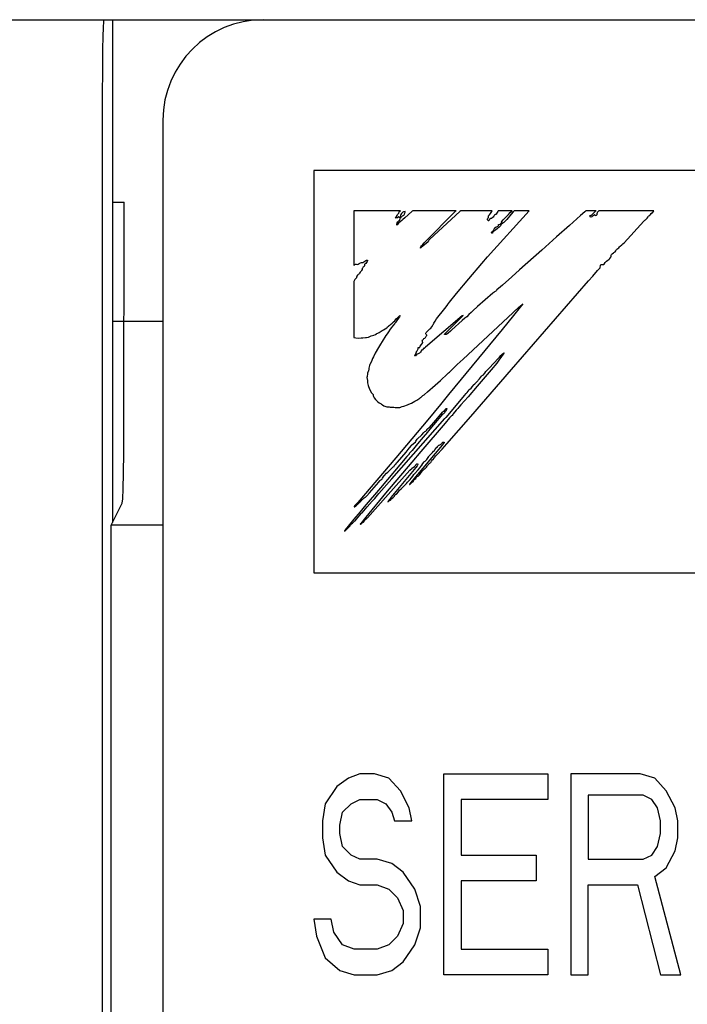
# Model space of a CAD drawing. Extents: x 123 to 1619, y 128 to 1105.
# Tile 21 of 32: x 963 to 970, y 812 to 822. Entities that reach past the tile are written whole.
import ezdxf

# ---------------------------------------------------------------- set-up
doc = ezdxf.new("R2010")
doc.units = 0
doc.header["$LTSCALE"] = 92.4
for name, color, linetype in [('ALL_AXIS', 7, 'CONTINUOUS'), ('ALL_CURVE', 7, 'CONTINUOUS'), ('ALL_FEATURES', 7, 'CONTINUOUS')]:
    doc.layers.add(name, color=color, linetype=linetype)

msp = doc.modelspace()

# ---------------------------------------------------------------- linework, layer by layer
at = {"layer": 'ALL_AXIS', "color": 7, "linetype": 'CONTINUOUS'}
msp.add_line((949.8, 822), (963.9127, 822), dxfattribs=at)
at = {"layer": 'ALL_CURVE', "color": 4, "linetype": 'CONTINUOUS'}
for p, q in [((966, 820.5), (966, 816.5)), ((1003, 820.5), (966, 820.5)), ((966, 816.5), (984, 816.5)), ((966.46, 814.5), (966.345, 814.4574)), ((966.6037, 814.5), (966.46, 814.5)), ((966.7475, 814.4574), (966.6037, 814.5)), ((967.2938, 812.5), (967.2938, 814.5)), ((967.2938, 814.5), (968.3288, 814.5)), ((968.3288, 814.5), (968.3288, 814.2447)), ((968.5587, 814.5), (968.5587, 812.5)), ((969.2488, 814.5), (968.5587, 814.5)), ((969.3925, 814.4574), (969.2488, 814.5)), ((966.345, 814.4574), (966.23, 814.3723)), ((966.8625, 814.3298), (966.7475, 814.4574)), ((969.5075, 814.3298), (969.3925, 814.4574)), ((966.23, 814.3723), (966.115, 814.2021)), ((966.9488, 814.1596), (966.8625, 814.3298)), ((969.5938, 814.1596), (969.5075, 814.3298)), ((966.3738, 814.2021), (966.46, 814.2447)), ((966.46, 814.2447), (966.6325, 814.2447)), ((966.6325, 814.2447), (966.7187, 814.2021)), ((967.4662, 814.2447), (967.4662, 813.6915)), ((968.3288, 814.2447), (967.4662, 814.2447)), ((968.7312, 814.2872), (968.7312, 813.6489)), ((969.2775, 814.2872), (968.7312, 814.2872)), ((969.3637, 814.2447), (969.2775, 814.2872)), ((969.4213, 814.1596), (969.3637, 814.2447)), ((966.115, 814.2021), (966.0862, 814.0319)), ((966.2587, 813.9894), (966.2875, 814.117)), ((966.2875, 814.117), (966.3738, 814.2021)), ((966.7187, 814.2021), (966.7763, 814.117)), ((966.7763, 814.117), (966.805, 814.0319)), ((966.9775, 814.0319), (966.9488, 814.1596)), ((969.45, 814.0319), (969.4213, 814.1596)), ((969.6225, 814.0319), (969.5938, 814.1596)), ((966.0862, 814.0319), (966.0862, 813.8617)), ((966.805, 814.0319), (966.9775, 814.0319)), ((969.45, 813.9043), (969.45, 814.0319)), ((969.6225, 813.8617), (969.6225, 814.0319)), ((966.2587, 813.9043), (966.2587, 813.9894)), ((966.0862, 813.8617), (966.115, 813.6915)), ((966.2875, 813.7766), (966.2587, 813.9043)), ((969.4213, 813.7766), (969.45, 813.9043)), ((969.5938, 813.734), (969.6225, 813.8617)), ((966.3738, 813.6915), (966.2875, 813.7766)), ((969.3637, 813.6915), (969.4213, 813.7766)), ((969.5075, 813.5638), (969.5938, 813.734)), ((966.115, 813.6915), (966.23, 813.5213)), ((966.46, 813.6489), (966.3738, 813.6915)), ((966.6325, 813.6489), (966.46, 813.6489)), ((966.7763, 813.6064), (966.6325, 813.6489)), ((967.4662, 813.6915), (968.2137, 813.6915)), ((968.2137, 813.6915), (968.2137, 813.4362)), ((968.7312, 813.6489), (969.2775, 813.6489)), ((969.2775, 813.6489), (969.3637, 813.6915)), ((966.23, 813.5213), (966.345, 813.4362)), ((966.8912, 813.5213), (966.7763, 813.6064)), ((967.0063, 813.3511), (966.8912, 813.5213)), ((969.3925, 813.4787), (969.5075, 813.5638)), ((966.345, 813.4362), (966.46, 813.3936)), ((967.4662, 813.4362), (967.4662, 812.7553)), ((968.2137, 813.4362), (967.4662, 813.4362)), ((969.6512, 812.5), (969.3925, 813.4787)), ((966.46, 813.3936), (966.6325, 813.3936)), ((966.6325, 813.3936), (966.7475, 813.3511)), ((966.7475, 813.3511), (966.8338, 813.266)), ((967.0637, 813.1809), (967.0063, 813.3511)), ((968.7312, 812.5), (968.7312, 813.3936)), ((968.7312, 813.3936), (969.22, 813.3936)), ((969.22, 813.3936), (969.45, 812.5)), ((966.8338, 813.266), (966.8912, 813.1383)), ((966.8912, 813.1383), (966.8912, 813.0106)), ((967.0637, 812.9681), (967.0637, 813.1809)), ((966, 813.0532), (966.0288, 812.883)), ((966.1725, 813.0532), (966, 813.0532)), ((966.2012, 812.9255), (966.1725, 813.0532)), ((966.8912, 813.0106), (966.8338, 812.883)), ((967.0063, 812.7979), (967.0637, 812.9681)), ((966.0288, 812.883), (966.115, 812.6702)), ((966.2875, 812.7979), (966.2012, 812.9255)), ((966.8338, 812.883), (966.7475, 812.7979)), ((966.4025, 812.7553), (966.2875, 812.7979)), ((966.6325, 812.7553), (966.4025, 812.7553)), ((966.7475, 812.7979), (966.6325, 812.7553)), ((966.8912, 812.6277), (967.0063, 812.7979)), ((967.4662, 812.7553), (968.3288, 812.7553)), ((968.3288, 812.7553), (968.3288, 812.5)), ((966.115, 812.6702), (966.2587, 812.5426)), ((966.2587, 812.5426), (966.4025, 812.5)), ((966.6325, 812.5), (966.7763, 812.5426)), ((966.7763, 812.5426), (966.8912, 812.6277)), ((966.4025, 812.5), (966.6325, 812.5)), ((968.3288, 812.5), (967.2938, 812.5)), ((968.5587, 812.5), (968.7312, 812.5)), ((969.45, 812.5), (969.6512, 812.5))]:
    msp.add_line(p, q, dxfattribs=at)
at = {"layer": 'ALL_FEATURES', "color": 7, "linetype": 'CONTINUOUS'}
for p, q in [((835, 822), (1005, 822)), ((964, 822), (964, 817)), ((963.8956, 821.1951), (963.8953, 801.3184)), ((964.5, 821), (964.5, 801.5)), ((964, 820.1835), (964.1137, 820.1835)), ((966.4, 820.1), (966.4, 819.5596)), ((966.8646, 820.1), (966.4, 820.1)), ((966.8471, 820.0767), (966.8486, 820.0875)), ((966.8486, 820.0875), (966.8529, 820.0907)), ((966.8529, 820.0907), (966.8633, 820.0984)), ((966.8633, 820.0984), (966.8646, 820.1)), ((966.8831, 820.0815), (966.8738, 820.0715)), ((966.8881, 820.0851), (966.8831, 820.0815)), ((966.8938, 820.0881), (966.8881, 820.0851)), ((966.9082, 820.0925), (966.8938, 820.0881)), ((966.9755, 820.0921), (966.9051, 820.0304)), ((966.9073, 820.0794), (966.9091, 820.0868)), ((966.9091, 820.0868), (966.9082, 820.0925)), ((966.9802, 820.0964), (966.9755, 820.0921)), ((966.9854, 820.1), (966.9802, 820.0964)), ((967.4156, 820.1), (966.9854, 820.1)), ((967.4547, 820.091), (967.1549, 819.8166)), ((967.3746, 820.0577), (967.4135, 820.0976)), ((967.4135, 820.0976), (967.4156, 820.1)), ((967.4648, 820.1), (967.4547, 820.091)), ((967.7765, 820.1), (967.4648, 820.1)), ((967.7283, 819.6404), (968.1419, 820.0976)), ((967.7658, 820.0808), (967.7729, 820.0908)), ((967.7729, 820.0908), (967.7765, 820.1)), ((967.8243, 820.0822), (967.8152, 820.0664)), ((967.8299, 820.0919), (967.8243, 820.0822)), ((967.8358, 820.1), (967.8299, 820.0919)), ((967.9736, 820.1), (967.8358, 820.1)), ((967.9366, 820.0622), (967.9557, 820.0815)), ((967.9557, 820.0815), (967.9736, 820.1)), ((967.9857, 820.0894), (967.9644, 820.0646)), ((967.9955, 820.1), (967.9857, 820.0894)), ((968.1439, 820.1), (967.9955, 820.1)), ((968.1419, 820.0976), (968.1439, 820.1)), ((968.6967, 820.0902), (968.6552, 820.0521)), ((968.7077, 820.1), (968.6967, 820.0902)), ((968.8089, 820.1), (968.7077, 820.1)), ((968.7829, 820.0751), (968.791, 820.0836)), ((968.791, 820.0836), (968.8037, 820.0964)), ((968.8037, 820.0964), (968.8089, 820.1)), ((968.8231, 820.085), (968.8187, 820.079)), ((968.8237, 820.0855), (968.8231, 820.085)), ((968.8277, 820.0891), (968.8237, 820.0855)), ((968.831, 820.0936), (968.8277, 820.0891)), ((968.8365, 820.1), (968.831, 820.0936)), ((969.3826, 820.1), (968.8365, 820.1)), ((969.3572, 820.0716), (969.3688, 820.0825)), ((969.3688, 820.0825), (969.3705, 820.084)), ((969.3705, 820.084), (969.3786, 820.0925)), ((969.3786, 820.0925), (969.3826, 820.1)), ((966.8142, 820.0285), (966.8185, 820.0362)), ((966.8189, 820.0271), (966.8142, 820.0285)), ((966.8185, 820.0362), (966.8242, 820.0436)), ((966.8261, 820.028), (966.8189, 820.0271)), ((966.8242, 820.0436), (966.8287, 820.0512)), ((966.8328, 820.0304), (966.8261, 820.028)), ((966.8287, 820.0512), (966.8345, 820.0617)), ((966.8315, 819.9811), (966.8374, 819.9898)), ((966.8369, 820.0339), (966.8328, 820.0304)), ((966.8345, 820.0617), (966.8409, 820.0682)), ((966.8409, 820.0383), (966.8369, 820.0339)), ((966.8374, 819.9898), (966.8479, 819.9995)), ((966.8409, 820.0682), (966.8436, 820.0707)), ((966.8449, 820.0403), (966.8409, 820.0383)), ((966.8436, 820.0707), (966.8471, 820.0767)), ((966.8467, 820.0343), (966.8449, 820.0403)), ((966.8603, 819.991), (966.8451, 819.9751)), ((966.8492, 820.0307), (966.8467, 820.0343)), ((966.8479, 819.9995), (966.8521, 820.0035)), ((966.8536, 820.0329), (966.8492, 820.0307)), ((966.8521, 820.0035), (966.8582, 820.0115)), ((966.8567, 820.0354), (966.8536, 820.0329)), ((966.8603, 820.0411), (966.8567, 820.0354)), ((966.8582, 820.0115), (966.8631, 820.025)), ((966.8632, 820.0544), (966.8603, 820.0411)), ((966.8756, 820.0034), (966.8603, 819.991)), ((966.8631, 820.025), (966.8687, 820.0357)), ((966.8667, 820.062), (966.8632, 820.0544)), ((966.8738, 820.0715), (966.8667, 820.062)), ((966.8687, 820.0357), (966.8756, 820.0437)), ((966.8756, 820.0437), (966.8843, 820.049)), ((966.8873, 820.0132), (966.8756, 820.0034)), ((966.8843, 820.049), (966.8958, 820.055)), ((966.9051, 820.0304), (966.8873, 820.0132)), ((966.8958, 820.055), (966.8987, 820.0576)), ((966.8987, 820.0576), (966.9004, 820.0602)), ((966.9004, 820.0602), (966.9018, 820.0661)), ((966.9018, 820.0661), (966.9021, 820.0674)), ((966.9021, 820.0674), (966.9051, 820.0751)), ((966.9051, 820.0751), (966.9073, 820.0794)), ((967.142, 819.8231), (967.3746, 820.0577)), ((967.729, 820.0102), (967.7293, 820.0164)), ((967.7319, 820.0048), (967.729, 820.0102)), ((967.7293, 820.0164), (967.7329, 820.0243)), ((967.7389, 820.0003), (967.7319, 820.0048)), ((967.7329, 820.0243), (967.7364, 820.0295)), ((967.7364, 820.0295), (967.7379, 820.034)), ((967.7379, 820.034), (967.7382, 820.043)), ((967.7382, 820.043), (967.7383, 820.0437)), ((967.7383, 820.0437), (967.7395, 820.0484)), ((967.7414, 820.001), (967.7389, 820.0003)), ((967.7395, 820.0484), (967.7476, 820.059)), ((967.7446, 820.0058), (967.7414, 820.001)), ((967.7497, 820.0154), (967.7446, 820.0058)), ((967.7476, 820.059), (967.7596, 820.0735)), ((967.754, 820.0203), (967.7497, 820.0154)), ((967.7584, 820.0217), (967.754, 820.0203)), ((967.7671, 820.0231), (967.7584, 820.0217)), ((967.7596, 820.0735), (967.7658, 820.0808)), ((967.7757, 820.0277), (967.7671, 820.0231)), ((967.7841, 820.0358), (967.7757, 820.0277)), ((967.7919, 820.0474), (967.7841, 820.0358)), ((967.7944, 820.0521), (967.7919, 820.0474)), ((967.797, 820.0566), (967.7944, 820.0521)), ((967.7996, 820.0595), (967.797, 820.0566)), ((967.8046, 820.062), (967.7996, 820.0595)), ((967.8115, 820.0617), (967.8046, 820.062)), ((967.8152, 820.0664), (967.8115, 820.0617)), ((967.8673, 819.9894), (967.8697, 819.993)), ((967.8684, 819.9873), (967.8673, 819.9894)), ((967.8729, 819.9859), (967.8684, 819.9873)), ((967.8697, 819.993), (967.8859, 820.0109)), ((967.8725, 819.983), (967.8748, 819.9854)), ((967.8748, 819.9854), (967.8729, 819.9859)), ((967.8859, 820.0109), (967.9366, 820.0622)), ((967.8921, 819.9839), (967.8862, 819.978)), ((967.9198, 820.0133), (967.8921, 819.9839)), ((967.9644, 820.0646), (967.9198, 820.0133)), ((968.6552, 820.0521), (968.5444, 819.9538)), ((968.7478, 820.0506), (968.7488, 820.0518)), ((968.7478, 820.0467), (968.7478, 820.0506)), ((968.7502, 820.0418), (968.7478, 820.0467)), ((968.7488, 820.0518), (968.7583, 820.0549)), ((968.7548, 820.0371), (968.7502, 820.0418)), ((968.7582, 820.0363), (968.7548, 820.0371)), ((968.768, 820.0401), (968.7582, 820.0363)), ((968.7583, 820.0549), (968.7686, 820.0618)), ((968.7745, 820.0442), (968.768, 820.0401)), ((968.7686, 820.0618), (968.7829, 820.0751)), ((968.7799, 820.0496), (968.7745, 820.0442)), ((968.7848, 820.0542), (968.7799, 820.0496)), ((968.7933, 820.0579), (968.7848, 820.0542)), ((968.7967, 820.059), (968.7933, 820.0579)), ((968.7997, 820.0524), (968.7967, 820.059)), ((968.8016, 820.0508), (968.7997, 820.0524)), ((968.8036, 820.0502), (968.8016, 820.0508)), ((968.8082, 820.0512), (968.8036, 820.0502)), ((968.8142, 820.0553), (968.8082, 820.0512)), ((968.8172, 820.0577), (968.8142, 820.0553)), ((968.8187, 820.079), (968.8164, 820.0703)), ((968.8164, 820.0703), (968.8172, 820.0577)), ((969.0871, 819.7816), (969.2835, 819.9966)), ((969.2835, 819.9966), (969.2923, 820.0044)), ((969.2923, 820.0044), (969.299, 820.0103)), ((969.299, 820.0103), (969.3155, 820.0269)), ((969.3155, 820.0269), (969.3257, 820.04)), ((969.3257, 820.04), (969.3313, 820.0461)), ((969.3313, 820.0461), (969.3346, 820.0485)), ((969.3346, 820.0485), (969.3443, 820.0556)), ((969.3443, 820.0556), (969.3496, 820.0617)), ((969.3496, 820.0617), (969.3572, 820.0716)), ((966.8281, 819.9572), (966.8284, 819.9703)), ((966.8307, 819.9585), (966.8281, 819.9572)), ((966.8284, 819.9703), (966.8296, 819.9761)), ((966.8296, 819.9761), (966.8315, 819.9811)), ((966.8381, 819.9668), (966.8307, 819.9585)), ((966.8451, 819.9751), (966.8381, 819.9668)), ((967.7692, 819.8839), (967.7724, 819.8895)), ((967.7724, 819.8895), (967.7791, 819.8951)), ((967.7791, 819.8951), (967.7864, 819.9003)), ((967.7826, 819.8861), (967.78, 819.8791)), ((967.7879, 819.8932), (967.7826, 819.8861)), ((967.7864, 819.9003), (967.7915, 819.9058)), ((967.7981, 819.9016), (967.7879, 819.8932)), ((967.7915, 819.9058), (967.7935, 819.9119)), ((967.7932, 819.917), (967.7947, 819.9217)), ((967.7935, 819.9119), (967.7932, 819.917)), ((967.7947, 819.9217), (967.7968, 819.9238)), ((967.7968, 819.9238), (967.8001, 819.9258)), ((967.8124, 819.9111), (967.7981, 819.9016)), ((967.8001, 819.9258), (967.8025, 819.9284)), ((967.8025, 819.9284), (967.8066, 819.9333)), ((967.8066, 819.9333), (967.8134, 819.9383)), ((967.826, 819.9212), (967.8124, 819.9111)), ((967.8134, 819.9383), (967.8223, 819.941)), ((967.8223, 819.941), (967.827, 819.9423)), ((967.8344, 819.9302), (967.826, 819.9212)), ((967.827, 819.9423), (967.8332, 819.9463)), ((967.8332, 819.9463), (967.8373, 819.9527)), ((967.8413, 819.9326), (967.8344, 819.9302)), ((967.8373, 819.9527), (967.8388, 819.9621)), ((967.8388, 819.9621), (967.8454, 819.962)), ((967.8482, 819.9386), (967.8413, 819.9326)), ((967.8454, 819.962), (967.8531, 819.9651)), ((967.8565, 819.9498), (967.8482, 819.9386)), ((967.8531, 819.9651), (967.8624, 819.9723)), ((967.863, 819.9596), (967.8565, 819.9498)), ((967.8624, 819.9723), (967.8725, 819.983)), ((967.8703, 819.9684), (967.863, 819.9596)), ((967.8766, 819.9727), (967.8703, 819.9684)), ((967.8862, 819.978), (967.8766, 819.9727)), ((968.5444, 819.9538), (968.4142, 819.8396)), ((967.099, 819.78), (967.142, 819.8231)), ((967.1394, 819.7912), (967.1027, 819.76)), ((967.141, 819.8003), (967.1394, 819.7912)), ((967.1454, 819.8079), (967.141, 819.8003)), ((967.152, 819.8143), (967.1454, 819.8079)), ((967.1549, 819.8166), (967.152, 819.8143)), ((967.7696, 819.8793), (967.7692, 819.8839)), ((967.7703, 819.8781), (967.7696, 819.8793)), ((967.7738, 819.8757), (967.7703, 819.8781)), ((967.7783, 819.8765), (967.7738, 819.8757)), ((967.78, 819.8791), (967.7783, 819.8765)), ((968.4142, 819.8396), (968.2679, 819.7071)), ((967.0701, 819.733), (967.0615, 819.7269)), ((967.0615, 819.7269), (967.0619, 819.7312)), ((967.0619, 819.7312), (967.0652, 819.7394)), ((967.0652, 819.7394), (967.0656, 819.7402)), ((967.0656, 819.7402), (967.0711, 819.7493)), ((967.1027, 819.76), (967.0701, 819.733)), ((967.0711, 819.7493), (967.084, 819.7647)), ((967.084, 819.7647), (967.099, 819.78)), ((968.2679, 819.7071), (968.0454, 819.5113)), ((968.9866, 819.6836), (968.998, 819.6925)), ((968.998, 819.6925), (969.0063, 819.7022)), ((969.0063, 819.7022), (969.012, 819.7139)), ((969.012, 819.7139), (969.0145, 819.7165)), ((969.0145, 819.7165), (969.0239, 819.7228)), ((969.0239, 819.7228), (969.0344, 819.7316)), ((969.0344, 819.7316), (969.0427, 819.7421)), ((969.0427, 819.7421), (969.0486, 819.7487)), ((969.0486, 819.7487), (969.0649, 819.7621)), ((969.0649, 819.7621), (969.0744, 819.7698)), ((969.0744, 819.7698), (969.0871, 819.7816)), ((966.4997, 819.5907), (966.5179, 819.6036)), ((966.5179, 819.6036), (966.5262, 819.6071)), ((966.5262, 819.6071), (966.534, 819.6075)), ((966.533, 819.5963), (966.5263, 819.5839)), ((966.5361, 819.6022), (966.533, 819.5963)), ((966.534, 819.6075), (966.5359, 819.6067)), ((966.5359, 819.6067), (966.5367, 819.6055)), ((966.5367, 819.6055), (966.5361, 819.6022)), ((967.6708, 819.5747), (967.7283, 819.6404)), ((968.8986, 819.5848), (968.911, 819.5981)), ((968.911, 819.5981), (968.9246, 819.6086)), ((968.9246, 819.6086), (968.937, 819.6154)), ((968.937, 819.6154), (968.9391, 819.6165)), ((968.9391, 819.6165), (968.9448, 819.6215)), ((968.9448, 819.6215), (968.9469, 819.624)), ((968.9469, 819.624), (968.9556, 819.6364)), ((968.9556, 819.6364), (968.9596, 819.6455)), ((968.9592, 819.6553), (968.9595, 819.6592)), ((968.9599, 819.6509), (968.9592, 819.6553)), ((968.9595, 819.6592), (968.9623, 819.6658)), ((968.9596, 819.6455), (968.9599, 819.6509)), ((968.9623, 819.6658), (968.9687, 819.672)), ((968.9687, 819.672), (968.9813, 819.6802)), ((968.9813, 819.6802), (968.9866, 819.6836)), ((966.4, 819.5596), (966.4036, 819.56)), ((966.4036, 819.56), (966.4073, 819.564)), ((966.4073, 819.564), (966.4098, 819.5664)), ((966.4098, 819.5664), (966.4151, 819.5686)), ((966.4151, 819.5686), (966.4187, 819.5687)), ((966.4187, 819.5687), (966.4232, 819.5678)), ((966.4232, 819.5678), (966.433, 819.5664)), ((966.433, 819.5664), (966.4432, 819.5684)), ((966.4432, 819.5684), (966.4535, 819.5735)), ((966.4535, 819.5735), (966.4592, 819.578)), ((966.4592, 819.578), (966.4667, 819.5829)), ((966.4707, 819.498), (966.4645, 819.493)), ((966.4667, 819.5829), (966.4756, 819.5851)), ((966.4764, 819.5065), (966.4707, 819.498)), ((966.4756, 819.5851), (966.484, 819.5854)), ((966.4805, 819.5169), (966.4764, 819.5065)), ((966.4809, 819.519), (966.4805, 819.5169)), ((966.4828, 819.5259), (966.4809, 819.519)), ((966.4882, 819.5332), (966.4828, 819.5259)), ((966.484, 819.5854), (966.4902, 819.5861)), ((966.4929, 819.5377), (966.4882, 819.5332)), ((966.4902, 819.5861), (966.4997, 819.5907)), ((966.5011, 819.5451), (966.4929, 819.5377)), ((966.5037, 819.5554), (966.5011, 819.5451)), ((966.5063, 819.5637), (966.5037, 819.5554)), ((966.5099, 819.5676), (966.5063, 819.5637)), ((966.5179, 819.5744), (966.5099, 819.5676)), ((966.5263, 819.5839), (966.5179, 819.5744)), ((967.5423, 819.4229), (967.6708, 819.5747)), ((968.0454, 819.5113), (967.9698, 819.4424)), ((968.7752, 819.45), (968.8235, 819.5054)), ((968.8235, 819.5054), (968.8433, 819.5264)), ((968.8433, 819.5264), (968.8488, 819.5308)), ((968.8488, 819.5308), (968.849, 819.533)), ((968.849, 819.533), (968.8529, 819.5571)), ((968.8529, 819.5571), (968.855, 819.5653)), ((968.855, 819.5653), (968.8653, 819.5647)), ((968.8653, 819.5647), (968.8672, 819.5645)), ((968.8672, 819.5645), (968.8781, 819.5639)), ((968.8781, 819.5639), (968.8844, 819.5654)), ((968.8844, 819.5654), (968.8882, 819.569)), ((968.8882, 819.569), (968.8986, 819.5848)), ((966.4029, 819.4039), (966.4, 819.3949)), ((966.4096, 819.4145), (966.4029, 819.4039)), ((966.4197, 819.4262), (966.4096, 819.4145)), ((966.4241, 819.4315), (966.4197, 819.4262)), ((966.4269, 819.4396), (966.4241, 819.4315)), ((966.4291, 819.4483), (966.4269, 819.4396)), ((966.4298, 819.4504), (966.4291, 819.4483)), ((966.4341, 819.4592), (966.4298, 819.4504)), ((966.4407, 819.4659), (966.4341, 819.4592)), ((966.4502, 819.4706), (966.4407, 819.4659)), ((966.452, 819.4729), (966.4502, 819.4706)), ((966.4553, 819.4791), (966.452, 819.4729)), ((966.4611, 819.4895), (966.4553, 819.4791)), ((966.4645, 819.493), (966.4611, 819.4895)), ((967.422, 819.2779), (967.5423, 819.4229)), ((967.9698, 819.4424), (967.8778, 819.3603)), ((967.9663, 818.5217), (968.7337, 819.4017)), ((968.7337, 819.4017), (968.7752, 819.45)), ((966.4, 819.3949), (966.4, 818.8393)), ((967.81, 819.2996), (967.798, 819.2917)), ((967.8177, 819.3072), (967.81, 819.2996)), ((967.8223, 819.3158), (967.8177, 819.3072)), ((967.8246, 819.3166), (967.8223, 819.3158)), ((967.837, 819.3257), (967.8246, 819.3166)), ((967.8778, 819.3603), (967.837, 819.3257)), ((967.3509, 819.1898), (967.422, 819.2779)), ((967.7808, 819.2794), (967.6287, 819.1461)), ((967.7904, 819.2872), (967.7808, 819.2794)), ((967.798, 819.2917), (967.7904, 819.2872)), ((967.2231, 819.0253), (967.3034, 819.1289)), ((967.3034, 819.1289), (967.3269, 819.1583)), ((967.3269, 819.1583), (967.3305, 819.1619)), ((967.3305, 819.1619), (967.3324, 819.1653)), ((967.3324, 819.1653), (967.3509, 819.1898)), ((967.5832, 819.1052), (967.5654, 819.088)), ((967.6287, 819.1461), (967.5832, 819.1052)), ((967.9316, 819.0393), (968.0412, 819.1394)), ((968.0685, 819.1575), (967.9873, 819.0569)), ((968.0412, 819.1394), (968.075, 819.1689)), ((968.0802, 819.1727), (968.0685, 819.1575)), ((968.075, 819.1689), (968.0802, 819.1727)), ((966.7942, 818.9941), (966.8078, 819.0062)), ((966.8078, 819.0062), (966.8139, 819.0139)), ((966.8139, 819.0139), (966.8215, 819.0245)), ((966.8269, 819.0072), (966.8155, 818.9927)), ((966.8215, 819.0245), (966.8358, 819.0391)), ((966.844, 819.0303), (966.8269, 819.0072)), ((966.8358, 819.0391), (966.8532, 819.0535)), ((966.8533, 819.0442), (966.844, 819.0303)), ((966.8532, 819.0535), (966.8616, 819.0592)), ((966.8616, 819.0592), (966.8533, 819.0442)), ((967.476, 819.053), (967.1135, 818.7415)), ((967.2068, 819.0022), (967.2231, 819.0253)), ((967.3575, 818.9277), (967.4478, 819.0172)), ((967.4761, 819.0072), (967.3736, 818.9161)), ((967.4478, 819.0172), (967.4814, 819.0514)), ((967.4811, 819.0542), (967.476, 819.053)), ((967.5027, 819.0297), (967.4761, 819.0072)), ((967.4857, 819.0564), (967.4811, 819.0542)), ((967.4814, 819.0514), (967.4857, 819.0564)), ((967.4853, 818.6241), (967.9316, 819.0393)), ((967.5216, 819.0461), (967.5027, 819.0297)), ((967.5442, 819.0672), (967.5216, 819.0461)), ((967.5654, 819.088), (967.5442, 819.0672)), ((967.9873, 819.0569), (967.8735, 818.9173)), ((964, 819), (964.5, 819)), ((966.671, 818.901), (966.6824, 818.909)), ((966.6824, 818.909), (966.695, 818.9164)), ((966.695, 818.9164), (966.7116, 818.9255)), ((966.7116, 818.9255), (966.7263, 818.9353)), ((966.7263, 818.9353), (966.7296, 818.9386)), ((966.7296, 818.9386), (966.7349, 818.9464)), ((966.7349, 818.9464), (966.7424, 818.9521)), ((966.7424, 818.9521), (966.7522, 818.9569)), ((966.7616, 818.9216), (966.7441, 818.8942)), ((966.7522, 818.9569), (966.7531, 818.9573)), ((966.7531, 818.9573), (966.7567, 818.9601)), ((966.7567, 818.9601), (966.7641, 818.969)), ((966.762, 818.9223), (966.7616, 818.9216)), ((966.7733, 818.9369), (966.762, 818.9223)), ((966.7641, 818.969), (966.7793, 818.9823)), ((966.7842, 818.9504), (966.7733, 818.9369)), ((966.7793, 818.9823), (966.7942, 818.9941)), ((966.807, 818.9794), (966.7842, 818.9504)), ((966.811, 818.9855), (966.807, 818.9794)), ((966.8155, 818.9927), (966.811, 818.9855)), ((967.1336, 818.9028), (967.1415, 818.9109)), ((967.1415, 818.9109), (967.1558, 818.9248)), ((967.1558, 818.9248), (967.1636, 818.9333)), ((967.1636, 818.9333), (967.1743, 818.9465)), ((967.1743, 818.9465), (967.189, 818.9667)), ((967.189, 818.9667), (967.1925, 818.9731)), ((967.1925, 818.9731), (967.1959, 818.9821)), ((967.1959, 818.9821), (967.2068, 819.0022)), ((967.3106, 818.8817), (967.3575, 818.9277)), ((967.8735, 818.9173), (967.3405, 818.2708)), ((967.3736, 818.9161), (967.3603, 818.9022)), ((966.4, 818.8393), (966.4179, 818.8354)), ((966.4179, 818.8354), (966.4416, 818.8337)), ((966.4416, 818.8337), (966.4711, 818.8348)), ((966.4711, 818.8348), (966.489, 818.8367)), ((966.489, 818.8367), (966.5164, 818.8393)), ((966.5164, 818.8393), (966.5254, 818.8402)), ((966.5254, 818.8402), (966.5449, 818.8431)), ((966.5449, 818.8431), (966.5533, 818.8464)), ((966.5533, 818.8464), (966.5589, 818.8498)), ((966.5589, 818.8498), (966.5729, 818.8563)), ((966.5729, 818.8563), (966.5985, 818.8637)), ((966.5985, 818.8637), (966.6157, 818.8691)), ((966.6157, 818.8691), (966.6233, 818.874)), ((966.6233, 818.874), (966.6255, 818.8772)), ((966.6255, 818.8772), (966.627, 818.8789)), ((966.627, 818.8789), (966.6385, 818.8818)), ((966.6385, 818.8818), (966.6524, 818.8886)), ((966.6524, 818.8886), (966.671, 818.901)), ((966.719, 818.8584), (966.6824, 818.8007)), ((966.7296, 818.874), (966.719, 818.8584)), ((966.7441, 818.8942), (966.7296, 818.874)), ((967.0805, 818.8086), (967.083, 818.8143)), ((967.0808, 818.8012), (967.0805, 818.8086)), ((967.083, 818.8143), (967.0854, 818.8167)), ((967.0854, 818.8167), (967.0888, 818.8187)), ((967.0888, 818.8187), (967.091, 818.8213)), ((967.091, 818.8213), (967.0945, 818.8275)), ((967.0945, 818.8275), (967.0965, 818.8295)), ((967.0965, 818.8295), (967.1046, 818.8332)), ((967.1046, 818.8332), (967.1127, 818.8404)), ((967.1127, 818.8404), (967.1203, 818.8512)), ((967.1166, 818.8749), (967.117, 818.8823)), ((967.1191, 818.8692), (967.1166, 818.8749)), ((967.117, 818.8823), (967.12, 818.8871)), ((967.1236, 818.8647), (967.1191, 818.8692)), ((967.12, 818.8871), (967.1336, 818.9028)), ((967.1203, 818.8512), (967.1245, 818.8596)), ((967.1254, 818.8631), (967.1236, 818.8647)), ((967.1245, 818.8596), (967.1254, 818.8631)), ((967.301, 818.868), (967.3027, 818.8734)), ((967.3073, 818.868), (967.301, 818.868)), ((967.3027, 818.8734), (967.3074, 818.8786)), ((967.3183, 818.8695), (967.3073, 818.868)), ((967.3074, 818.8786), (967.3106, 818.8817)), ((967.3258, 818.873), (967.3183, 818.8695)), ((967.3368, 818.8818), (967.3258, 818.873)), ((967.3603, 818.9022), (967.3368, 818.8818)), ((966.645, 818.7383), (966.612, 818.6829)), ((966.666, 818.7725), (966.645, 818.7383)), ((966.6824, 818.8007), (966.666, 818.7725)), ((967.0285, 818.7048), (967.0333, 818.713)), ((967.0333, 818.713), (967.0375, 818.7257)), ((967.0375, 818.7257), (967.0405, 818.7381)), ((967.0405, 818.7381), (967.0416, 818.7402)), ((967.0416, 818.7402), (967.044, 818.7395)), ((967.044, 818.7395), (967.0479, 818.7376)), ((967.0479, 818.7376), (967.0513, 818.7383)), ((967.0513, 818.7383), (967.0546, 818.7433)), ((967.0546, 818.7433), (967.0605, 818.7536)), ((967.0605, 818.7536), (967.0724, 818.7699)), ((967.0736, 818.7129), (967.0691, 818.7032)), ((967.0724, 818.7699), (967.0832, 818.7843)), ((967.0766, 818.7125), (967.0736, 818.7129)), ((967.0792, 818.7131), (967.0766, 818.7125)), ((967.0835, 818.7164), (967.0792, 818.7131)), ((967.0836, 818.7921), (967.0808, 818.8012)), ((967.0832, 818.7843), (967.085, 818.788)), ((967.0919, 818.7294), (967.0835, 818.7164)), ((967.0839, 818.7916), (967.0836, 818.7921)), ((967.085, 818.788), (967.0839, 818.7916)), ((967.0954, 818.7316), (967.0919, 818.7294)), ((967.0975, 818.7314), (967.0954, 818.7316)), ((967.0999, 818.7303), (967.0975, 818.7314)), ((967.1135, 818.7415), (967.0999, 818.7303)), ((966.5852, 818.6291), (966.5775, 818.6098)), ((966.5933, 818.6479), (966.5852, 818.6291)), ((966.612, 818.6829), (966.5933, 818.6479)), ((967.0063, 818.6614), (967.0078, 818.6646)), ((967.0076, 818.6576), (967.0063, 818.6614)), ((967.0115, 818.6539), (967.0076, 818.6576)), ((967.0078, 818.6646), (967.0128, 818.6728)), ((967.0148, 818.6599), (967.0115, 818.6539)), ((967.0128, 818.6728), (967.0205, 818.6872)), ((967.0184, 818.6647), (967.0148, 818.6599)), ((967.0265, 818.6716), (967.0184, 818.6647)), ((967.0205, 818.6872), (967.0234, 818.6959)), ((967.023, 818.7005), (967.0285, 818.7048)), ((967.0234, 818.6959), (967.023, 818.7005)), ((967.0378, 818.6775), (967.0265, 818.6716)), ((967.0393, 818.6782), (967.0378, 818.6775)), ((967.0515, 818.6848), (967.0393, 818.6782)), ((967.0624, 818.6939), (967.0515, 818.6848)), ((967.0691, 818.7032), (967.0624, 818.6939)), ((967.4279, 818.5695), (967.4853, 818.6241)), ((967.7949, 818.5872), (967.8346, 818.6299)), ((967.8496, 818.6226), (967.8213, 818.5852)), ((967.8346, 818.6299), (967.8484, 818.6446)), ((967.8484, 818.6446), (967.8625, 818.6592)), ((967.8611, 818.6406), (967.8496, 818.6226)), ((967.8691, 818.6487), (967.8611, 818.6406)), ((967.8625, 818.6592), (967.8779, 818.6756)), ((967.8781, 818.6628), (967.8691, 818.6487)), ((967.8779, 818.6756), (967.8835, 818.6799)), ((967.8841, 818.6725), (967.8781, 818.6628)), ((967.8835, 818.6799), (967.8887, 818.684)), ((967.8903, 818.6775), (967.8841, 818.6725)), ((967.8887, 818.684), (967.89, 818.6868)), ((967.89, 818.6868), (967.8909, 818.6874)), ((967.8914, 818.6791), (967.8903, 818.6775)), ((967.8909, 818.6874), (967.8921, 818.6871)), ((967.8933, 818.6845), (967.8914, 818.6791)), ((967.8921, 818.6871), (967.8933, 818.6845)), ((966.548, 818.5286), (966.5461, 818.5056)), ((966.5489, 818.5354), (966.548, 818.5286)), ((966.5541, 818.5602), (966.5489, 818.5354)), ((966.558, 818.5713), (966.5541, 818.5602)), ((966.5603, 818.5742), (966.558, 818.5713)), ((966.5775, 818.6098), (966.5603, 818.5742)), ((967.3504, 818.4944), (967.4279, 818.5695)), ((967.562, 818.0529), (967.9663, 818.5217)), ((967.7657, 818.5173), (967.6265, 818.3535)), ((967.7124, 818.4992), (967.7317, 818.5208)), ((967.7317, 818.5208), (967.7429, 818.5323)), ((967.7429, 818.5323), (967.7949, 818.5872)), ((967.8213, 818.5852), (967.7657, 818.5173)), ((966.5311, 818.4508), (966.5294, 818.4417)), ((966.5294, 818.4417), (966.5296, 818.4364)), ((966.5296, 818.4364), (966.5308, 818.4299)), ((966.5308, 818.4299), (966.5348, 818.409)), ((966.5332, 818.459), (966.5311, 818.4508)), ((966.534, 818.4715), (966.5332, 818.459)), ((966.535, 818.4827), (966.534, 818.4715)), ((966.5381, 818.494), (966.535, 818.4827)), ((966.5423, 818.5023), (966.5381, 818.494)), ((966.5461, 818.5056), (966.5423, 818.5023)), ((967.2606, 818.4126), (967.3314, 818.4775)), ((967.3314, 818.4775), (967.342, 818.4867)), ((967.342, 818.4867), (967.3504, 818.4944)), ((967.6194, 818.3942), (967.6476, 818.4282)), ((967.6476, 818.4282), (967.6703, 818.4542)), ((967.6703, 818.4542), (967.6768, 818.4603)), ((967.6768, 818.4603), (967.6879, 818.4692)), ((967.6879, 818.4692), (967.6964, 818.4788)), ((967.6964, 818.4788), (967.7008, 818.4835)), ((967.7008, 818.4835), (967.7124, 818.4992)), ((966.5347, 818.3964), (966.534, 818.3924)), ((966.534, 818.3924), (966.534, 818.388)), ((966.534, 818.388), (966.5433, 818.3602)), ((966.5348, 818.409), (966.5347, 818.3964)), ((966.5433, 818.3602), (966.5566, 818.3241)), ((966.5566, 818.3241), (966.5671, 818.3024)), ((967.1331, 818.3002), (967.2073, 818.3635)), ((967.2073, 818.3635), (967.2606, 818.4126)), ((967.6265, 818.3535), (967.535, 818.2496)), ((967.5461, 818.3175), (967.5533, 818.3247)), ((967.5533, 818.3247), (967.5664, 818.3362)), ((967.5664, 818.3362), (967.5792, 818.3512)), ((967.5792, 818.3512), (967.5879, 818.3635)), ((967.5879, 818.3635), (967.5911, 818.3675)), ((967.5911, 818.3675), (967.6031, 818.3772)), ((967.6031, 818.3772), (967.6194, 818.3942)), ((966.5671, 818.3024), (966.5729, 818.2931)), ((966.5729, 818.2931), (966.5796, 818.2843)), ((966.5796, 818.2843), (966.5857, 818.2784)), ((966.5857, 818.2784), (966.5865, 818.2777)), ((966.5865, 818.2777), (966.5899, 818.2727)), ((966.5899, 818.2727), (966.5917, 818.262)), ((966.5917, 818.262), (966.5939, 818.2527)), ((966.5939, 818.2527), (966.6007, 818.2399)), ((966.6007, 818.2399), (966.6134, 818.2233)), ((966.6134, 818.2233), (966.6319, 818.2044)), ((967.0261, 818.2158), (967.0358, 818.2229)), ((967.0358, 818.2229), (967.0455, 818.2301)), ((967.0455, 818.2301), (967.0522, 818.2328)), ((967.0522, 818.2328), (967.0542, 818.2346)), ((967.0542, 818.2346), (967.0579, 818.2388)), ((967.0579, 818.2388), (967.0633, 818.2409)), ((967.0633, 818.2409), (967.0671, 818.243)), ((967.0671, 818.243), (967.0745, 818.251)), ((967.0745, 818.251), (967.0761, 818.2527)), ((967.0761, 818.2527), (967.0858, 818.2611)), ((967.0858, 818.2611), (967.0972, 818.2673)), ((967.0972, 818.2673), (967.1019, 818.2708)), ((967.1019, 818.2708), (967.1331, 818.3002)), ((967.3405, 818.2708), (967.2611, 818.1719)), ((967.3193, 818.0466), (967.5015, 818.2611)), ((967.535, 818.2496), (967.4641, 818.1703)), ((967.5015, 818.2611), (967.5182, 818.2824)), ((967.5182, 818.2824), (967.5266, 818.2932)), ((967.5266, 818.2932), (967.5461, 818.3175)), ((966.6319, 818.2044), (966.6344, 818.2022)), ((966.6344, 818.2022), (966.6525, 818.1882)), ((966.6525, 818.1882), (966.6648, 818.1814)), ((966.6648, 818.1814), (966.6718, 818.1798)), ((966.6718, 818.1798), (966.6747, 818.1771)), ((966.6747, 818.1771), (966.6753, 818.1764)), ((966.6753, 818.1764), (966.6827, 818.1695)), ((966.6827, 818.1695), (966.6983, 818.1605)), ((966.6983, 818.1605), (966.7265, 818.1491)), ((966.7265, 818.1491), (966.731, 818.149)), ((966.731, 818.149), (966.7359, 818.1496)), ((966.7359, 818.1496), (966.7452, 818.15)), ((966.7452, 818.15), (966.7518, 818.1481)), ((966.7518, 818.1481), (966.7599, 818.1455)), ((966.7599, 818.1455), (966.7728, 818.1448)), ((966.7728, 818.1448), (966.7819, 818.145)), ((966.7819, 818.145), (966.7986, 818.1448)), ((966.7986, 818.1448), (966.8104, 818.1425)), ((966.8104, 818.1425), (966.8168, 818.1421)), ((966.8168, 818.1421), (966.8338, 818.1433)), ((966.8338, 818.1433), (966.847, 818.1435)), ((966.847, 818.1435), (966.857, 818.1441)), ((966.857, 818.1441), (966.8665, 818.1476)), ((966.8665, 818.1476), (966.8715, 818.1499)), ((966.8715, 818.1499), (966.8804, 818.1528)), ((966.8804, 818.1528), (966.8959, 818.1569)), ((966.8959, 818.1569), (966.9339, 818.1701)), ((966.9339, 818.1701), (966.9463, 818.1748)), ((966.9463, 818.1748), (966.9724, 818.1853)), ((966.9724, 818.1853), (966.9892, 818.1947)), ((966.9892, 818.1947), (967.0047, 818.2044)), ((967.0047, 818.2044), (967.0124, 818.2089)), ((967.0124, 818.2089), (967.0261, 818.2158)), ((967.2611, 818.1719), (967.134, 818.0189)), ((967.3075, 818.1226), (967.3113, 818.1258)), ((967.3113, 818.1258), (967.3133, 818.1302)), ((967.3133, 818.1302), (967.314, 818.131)), ((967.314, 818.131), (967.3183, 818.1328)), ((967.3183, 818.1328), (967.3227, 818.1314)), ((967.3226, 818.1305), (967.3219, 818.1223)), ((967.3227, 818.1314), (967.3226, 818.1305)), ((967.4323, 818.1343), (967.417, 818.115)), ((967.4425, 818.1466), (967.4323, 818.1343)), ((967.4641, 818.1703), (967.4425, 818.1466)), ((966.7787, 817.4325), (967.3047, 818.033)), ((967.2824, 818.0758), (967.1931, 817.9705)), ((967.2153, 818.0176), (967.2818, 818.0966)), ((967.2818, 818.0966), (967.2871, 818.1027)), ((967.2858, 818.076), (967.2824, 818.0758)), ((967.2908, 818.08), (967.2858, 818.076)), ((967.2871, 818.1027), (967.2927, 818.1068)), ((967.2998, 818.0912), (967.2908, 818.08)), ((967.2927, 818.1068), (967.2995, 818.1075)), ((967.2995, 818.1075), (967.2997, 818.1083)), ((967.2997, 818.1083), (967.3045, 818.1187)), ((967.3053, 818.0984), (967.2998, 818.0912)), ((967.3045, 818.1187), (967.3075, 818.1226)), ((967.3047, 818.033), (967.3056, 818.0339)), ((967.3131, 818.1072), (967.3053, 818.0984)), ((967.3056, 818.0339), (967.3151, 818.0436)), ((967.3514, 818.0392), (967.3062, 817.9862)), ((967.3192, 818.1145), (967.3131, 818.1072)), ((967.3151, 818.0436), (967.3193, 818.0466)), ((967.3219, 818.1223), (967.3192, 818.1145)), ((967.3246, 817.7823), (967.562, 818.0529)), ((967.3672, 818.0565), (967.3514, 818.0392)), ((967.3713, 818.0601), (967.3672, 818.0565)), ((967.3776, 818.0648), (967.3713, 818.0601)), ((967.3834, 818.0726), (967.3776, 818.0648)), ((967.3846, 818.0746), (967.3834, 818.0726)), ((967.3873, 818.0795), (967.3846, 818.0746)), ((967.417, 818.115), (967.3873, 818.0795)), ((967.134, 818.0189), (966.8184, 817.6436)), ((967.3062, 817.9862), (967.0641, 817.7052)), ((967.1273, 817.9256), (967.1297, 817.9288)), ((967.1297, 817.9288), (967.1342, 817.9328)), ((967.1342, 817.9328), (967.1455, 817.9405)), ((967.1567, 817.9269), (967.1431, 817.9101)), ((967.1455, 817.9405), (967.1505, 817.9424)), ((967.1505, 817.9424), (967.2153, 818.0176)), ((967.1931, 817.9705), (967.1567, 817.9269)), ((967.0295, 817.8266), (967.0748, 817.8722)), ((967.0889, 817.8469), (967.0335, 817.782)), ((967.0748, 817.8722), (967.0956, 817.8928)), ((967.1321, 817.8981), (967.0889, 817.8469)), ((967.0956, 817.8928), (967.0974, 817.8968)), ((967.0974, 817.8968), (967.1028, 817.9004)), ((967.1028, 817.9004), (967.1069, 817.9026)), ((967.1069, 817.9026), (967.1159, 817.9083)), ((967.1159, 817.9083), (967.1226, 817.9156)), ((967.1226, 817.9156), (967.1273, 817.9256)), ((967.1431, 817.9101), (967.1321, 817.8981)), ((966.941, 817.7245), (966.9693, 817.763)), ((967.2762, 817.7694), (966.9634, 817.3919)), ((966.9693, 817.763), (966.9704, 817.7641)), ((966.9704, 817.7641), (966.9964, 817.7867)), ((966.9926, 817.7323), (966.9783, 817.716)), ((967.0335, 817.782), (966.9926, 817.7323)), ((966.9964, 817.7867), (967.0124, 817.7984)), ((967.0124, 817.7984), (967.0151, 817.8073)), ((967.0151, 817.8073), (967.0215, 817.8176)), ((967.0215, 817.8176), (967.0295, 817.8266)), ((967.2043, 817.7215), (967.2147, 817.7349)), ((967.2147, 817.7349), (967.2259, 817.7466)), ((967.2259, 817.7466), (967.2299, 817.7497)), ((967.2299, 817.7497), (967.2311, 817.7517)), ((967.2311, 817.7517), (967.2316, 817.7534)), ((967.2316, 817.7534), (967.2347, 817.7593)), ((967.2347, 817.7593), (967.2414, 817.7652)), ((967.2414, 817.7652), (967.2461, 817.7666)), ((967.2461, 817.7666), (967.2487, 817.7682)), ((967.2487, 817.7682), (967.2538, 817.7727)), ((967.2538, 817.7727), (967.2675, 817.7794)), ((967.2675, 817.7794), (967.2704, 817.7843)), ((967.2704, 817.7843), (967.2729, 817.7884)), ((967.2729, 817.7884), (967.2806, 817.7922)), ((967.2972, 817.7959), (967.2762, 817.7694)), ((967.2768, 817.7284), (967.3246, 817.7823)), ((967.2806, 817.7922), (967.2815, 817.7949)), ((967.2815, 817.7949), (967.283, 817.7967)), ((967.283, 817.7967), (967.2874, 817.7982)), ((967.2874, 817.7982), (967.2915, 817.7984)), ((967.2915, 817.7984), (967.2992, 817.799)), ((967.2992, 817.799), (967.2972, 817.7959)), ((966.8184, 817.6436), (966.439, 817.1989)), ((966.9262, 817.6566), (966.6634, 817.3451)), ((966.8343, 817.5998), (966.9197, 817.6979)), ((966.9197, 817.6979), (966.9401, 817.7234)), ((966.9364, 817.6666), (966.9262, 817.6566)), ((966.9464, 817.676), (966.9364, 817.6666)), ((966.9401, 817.7234), (966.941, 817.7245)), ((966.9491, 817.6789), (966.9464, 817.676)), ((966.9495, 817.6811), (966.9491, 817.6789)), ((966.9504, 817.6839), (966.9495, 817.6811)), ((966.9783, 817.716), (966.9504, 817.6839)), ((967.0641, 817.7052), (966.9752, 817.6001)), ((967.1241, 817.6264), (967.1441, 817.6541)), ((967.1441, 817.6541), (967.149, 817.6609)), ((967.149, 817.6609), (967.1593, 817.6724)), ((967.1593, 817.6724), (967.1763, 817.6889)), ((967.1763, 817.6889), (967.1824, 817.6961)), ((967.1824, 817.6961), (967.1829, 817.6967)), ((967.1829, 817.6967), (967.1914, 817.707)), ((967.1881, 817.6269), (967.1978, 817.6383)), ((967.1914, 817.707), (967.2008, 817.7146)), ((967.1978, 817.6383), (967.2025, 817.6447)), ((967.2008, 817.7146), (967.2043, 817.7215)), ((967.2025, 817.6447), (967.2146, 817.6608)), ((967.2146, 817.6608), (967.2225, 817.6687)), ((967.2225, 817.6687), (967.2294, 817.6759)), ((967.2294, 817.6759), (967.2768, 817.7284)), ((966.9752, 817.6001), (966.7156, 817.2893)), ((966.7548, 817.5164), (966.7919, 817.5511)), ((966.7919, 817.5511), (966.7988, 817.5574)), ((966.7988, 817.5574), (966.8007, 817.5611)), ((966.8007, 817.5611), (966.8022, 817.5653)), ((966.8022, 817.5653), (966.8059, 817.571)), ((966.8059, 817.571), (966.8129, 817.5756)), ((966.8129, 817.5756), (966.8173, 817.5792)), ((966.8173, 817.5792), (966.8271, 817.591)), ((966.8271, 817.591), (966.8343, 817.5998)), ((966.9565, 817.5179), (966.9779, 817.5409)), ((967.0153, 817.546), (966.9662, 817.4859)), ((966.9779, 817.5409), (966.9805, 817.543)), ((966.9805, 817.543), (966.9836, 817.5429)), ((966.9836, 817.5429), (966.9904, 817.5456)), ((966.9904, 817.5456), (967.0041, 817.5567)), ((967.0041, 817.5567), (967.006, 817.5605)), ((967.006, 817.5605), (967.0117, 817.5657)), ((967.0117, 817.5657), (967.0169, 817.5715)), ((967.0283, 817.5629), (967.0153, 817.546)), ((967.0169, 817.5715), (967.0196, 817.5787)), ((967.0196, 817.5787), (967.0214, 817.5805)), ((967.0214, 817.5805), (967.0268, 817.5831)), ((967.0268, 817.5831), (967.0335, 817.5852)), ((967.0328, 817.5703), (967.0283, 817.5629)), ((967.0349, 817.5774), (967.0328, 817.5703)), ((967.0335, 817.5852), (967.0349, 817.5774)), ((967.0396, 817.524), (967.0553, 817.5421)), ((967.0553, 817.5421), (967.0768, 817.568)), ((967.0768, 817.568), (967.0785, 817.5707)), ((967.0785, 817.5707), (967.0804, 817.5768)), ((967.0804, 817.5768), (967.087, 817.5868)), ((967.087, 817.5868), (967.0995, 817.6008)), ((967.0995, 817.6008), (967.1028, 817.6041)), ((967.1028, 817.6041), (967.1071, 817.6079)), ((967.1031, 817.5344), (967.1074, 817.5359)), ((967.1071, 817.6079), (967.1123, 817.6122)), ((967.1074, 817.5359), (967.1099, 817.5369)), ((967.1099, 817.5369), (967.1139, 817.5411)), ((967.1123, 817.6122), (967.1241, 817.6264)), ((967.1139, 817.5411), (967.1197, 817.5489)), ((967.1197, 817.5489), (967.1206, 817.5499)), ((967.1206, 817.5499), (967.1271, 817.5581)), ((967.1271, 817.5581), (967.1304, 817.5657)), ((967.1304, 817.5657), (967.1342, 817.5678)), ((967.1342, 817.5678), (967.1411, 817.5753)), ((967.1411, 817.5753), (967.1458, 817.5811)), ((967.1458, 817.5811), (967.1515, 817.5866)), ((967.1515, 817.5866), (967.1549, 817.5877)), ((967.1549, 817.5877), (967.1599, 817.5934)), ((967.1599, 817.5934), (967.164, 817.5974)), ((967.164, 817.5974), (967.1733, 817.6082)), ((967.1733, 817.6082), (967.1809, 817.6215)), ((967.1809, 817.6215), (967.1881, 817.6269)), ((966.6801, 817.4338), (966.6838, 817.441)), ((966.6838, 817.441), (966.6971, 817.4588)), ((966.6971, 817.4588), (966.7005, 817.4629)), ((966.7005, 817.4629), (966.7236, 817.4882)), ((966.7236, 817.4882), (966.7369, 817.5002)), ((966.7369, 817.5002), (966.7421, 817.5033)), ((966.7421, 817.278), (966.9565, 817.5179)), ((966.7421, 817.5033), (966.7548, 817.5164)), ((966.9662, 817.4859), (966.7685, 817.247)), ((966.9591, 817.4282), (966.9709, 817.4406)), ((966.9709, 817.4406), (966.9731, 817.4434)), ((966.9731, 817.4434), (966.9862, 817.4601)), ((966.9862, 817.4601), (966.9954, 817.4751)), ((966.9954, 817.4751), (967.0017, 817.4814)), ((967.0017, 817.4814), (967.0396, 817.524)), ((967.0147, 817.4366), (967.0203, 817.4439)), ((967.0203, 817.4439), (967.0227, 817.4484)), ((967.0227, 817.4484), (967.0276, 817.4559)), ((967.0276, 817.4559), (967.0366, 817.4605)), ((967.0366, 817.4605), (967.0387, 817.4614)), ((967.0387, 817.4614), (967.0429, 817.4636)), ((967.0429, 817.4636), (967.0544, 817.4772)), ((967.0544, 817.4772), (967.0695, 817.4974)), ((967.0695, 817.4974), (967.0813, 817.512)), ((967.0813, 817.512), (967.0847, 817.5158)), ((967.0847, 817.5158), (967.0958, 817.5273)), ((967.0958, 817.5273), (967.1009, 817.5306)), ((967.1009, 817.5306), (967.1017, 817.533)), ((967.1017, 817.533), (967.1031, 817.5344)), ((966.6634, 817.3451), (966.5026, 817.1555)), ((966.5542, 817.2928), (966.6475, 817.4006)), ((966.6475, 817.4006), (966.654, 817.4086)), ((966.6495, 817.287), (966.7787, 817.4325)), ((966.654, 817.4086), (966.6565, 817.4146)), ((966.6565, 817.4146), (966.6593, 817.418)), ((966.6593, 817.418), (966.669, 817.425)), ((966.669, 817.425), (966.6777, 817.4311)), ((966.6777, 817.4311), (966.6801, 817.4338)), ((966.8692, 817.3342), (966.8824, 817.347)), ((966.8824, 817.347), (966.9092, 817.3738)), ((966.9092, 817.3738), (966.9215, 817.3882)), ((966.9215, 817.3882), (966.9318, 817.4)), ((966.9318, 817.4), (966.9591, 817.4282)), ((966.9543, 817.3805), (966.9541, 817.3783)), ((966.9541, 817.3783), (966.9554, 817.3773)), ((966.9584, 817.3863), (966.9543, 817.3805)), ((966.9554, 817.3773), (966.9567, 817.3774)), ((966.9567, 817.3774), (966.9598, 817.3799)), ((966.9634, 817.3919), (966.9584, 817.3863)), ((966.9598, 817.3799), (966.9604, 817.3806)), ((966.9604, 817.3806), (966.9631, 817.3826)), ((966.9631, 817.3826), (966.965, 817.3867)), ((966.965, 817.3867), (966.9704, 817.391)), ((966.9704, 817.391), (966.9764, 817.3957)), ((966.9764, 817.3957), (966.9805, 817.4016)), ((966.9805, 817.4016), (966.9826, 817.4027)), ((966.9826, 817.4027), (966.9868, 817.4039)), ((966.9868, 817.4039), (966.9911, 817.4075)), ((966.9911, 817.4075), (966.9931, 817.4112)), ((966.9931, 817.4112), (966.9948, 817.4164)), ((966.9948, 817.4164), (966.9957, 817.4193)), ((966.9957, 817.4193), (966.9997, 817.4257)), ((966.9997, 817.4257), (967.0059, 817.4304)), ((967.0059, 817.4304), (967.0147, 817.4366)), ((966.4955, 817.2385), (966.5015, 817.2434)), ((966.5015, 817.2434), (966.5116, 817.2494)), ((966.5116, 817.2494), (966.5188, 817.2548)), ((966.7156, 817.2893), (966.5178, 817.0509)), ((966.5188, 817.2548), (966.5299, 817.2656)), ((966.5299, 817.2656), (966.5542, 817.2928)), ((966.5344, 817.0468), (966.7421, 817.278)), ((966.6066, 817.2383), (966.6495, 817.287)), ((966.7663, 817.2444), (966.7498, 817.2243)), ((966.7685, 817.247), (966.7663, 817.2444)), ((966.7769, 817.2371), (966.786, 817.2445)), ((966.786, 817.2445), (966.8017, 817.258)), ((966.8017, 817.258), (966.8039, 817.2606)), ((966.8039, 817.2606), (966.8056, 817.2662)), ((966.8056, 817.2662), (966.8076, 817.2705)), ((966.8076, 817.2705), (966.8128, 817.2761)), ((966.8128, 817.2761), (966.8194, 817.2793)), ((966.8194, 817.2793), (966.8228, 817.2805)), ((966.8228, 817.2805), (966.826, 817.2835)), ((966.826, 817.2835), (966.8401, 817.3008)), ((966.8401, 817.3008), (966.8545, 817.3193)), ((966.8545, 817.3193), (966.8692, 817.3342)), ((963.986, 816.9721), (964.0962, 817.1925)), ((966.4025, 817.1596), (966.4015, 817.1558)), ((966.4015, 817.1558), (966.4073, 817.1564)), ((966.4063, 817.1632), (966.4025, 817.1596)), ((966.4186, 817.1776), (966.4063, 817.1632)), ((966.4073, 817.1564), (966.4155, 817.1602)), ((966.4155, 817.1602), (966.421, 817.1639)), ((966.4282, 817.1865), (966.4186, 817.1776)), ((966.421, 817.1639), (966.4287, 817.1709)), ((966.439, 817.1989), (966.4282, 817.1865)), ((966.4287, 817.1709), (966.4331, 817.177)), ((966.4331, 817.177), (966.4381, 817.1827)), ((966.4381, 817.1827), (966.4416, 817.1849)), ((966.4416, 817.1849), (966.4465, 817.1867)), ((966.4465, 817.1867), (966.4601, 817.2014)), ((966.4601, 817.2014), (966.463, 817.2036)), ((966.463, 817.2036), (966.4688, 817.2085)), ((966.4688, 817.2085), (966.4704, 817.2106)), ((966.4704, 817.2106), (966.4752, 817.2191)), ((966.4752, 817.2191), (966.4762, 817.224)), ((966.4762, 817.224), (966.4811, 817.2266)), ((966.4811, 817.2266), (966.4862, 817.229)), ((966.4812, 817.0962), (966.531, 817.1551)), ((966.4862, 817.229), (966.4926, 817.2354)), ((966.5026, 817.1555), (966.4901, 817.1391)), ((966.4926, 817.2354), (966.4955, 817.2385)), ((966.531, 817.1551), (966.5826, 817.2123)), ((966.5826, 817.2123), (966.6066, 817.2383)), ((966.741, 817.2115), (966.7387, 817.206)), ((966.7387, 817.206), (966.7436, 817.2076)), ((966.7498, 817.2243), (966.741, 817.2115)), ((966.7436, 817.2076), (966.7505, 817.2131)), ((966.7505, 817.2131), (966.7517, 817.2142)), ((966.7517, 817.2142), (966.7589, 817.2201)), ((966.7589, 817.2201), (966.7639, 817.2219)), ((966.7639, 817.2219), (966.7701, 817.2315)), ((966.7701, 817.2315), (966.7769, 817.2371)), ((966.4635, 817.1065), (966.4005, 817.0318)), ((966.4112, 817.0169), (966.4396, 817.0471)), ((966.4396, 817.0471), (966.4637, 817.0753)), ((966.4887, 817.1373), (966.4635, 817.1065)), ((966.4637, 817.0753), (966.4722, 817.0872)), ((966.5178, 817.0509), (966.4672, 816.9904)), ((966.4722, 817.0872), (966.4734, 817.0906)), ((966.4734, 817.0906), (966.4771, 817.0916)), ((966.4771, 817.0916), (966.4806, 817.0954)), ((966.4806, 817.0954), (966.4812, 817.0962)), ((966.4901, 817.1391), (966.4887, 817.1373)), ((966.5296, 817.0413), (966.5344, 817.0468)), ((964.5, 816.9721), (963.986, 816.9721)), ((966.4005, 817.0318), (966.3136, 816.9262)), ((966.3357, 816.9389), (966.3615, 816.9648)), ((966.3615, 816.9648), (966.3676, 816.9715)), ((966.3676, 816.9715), (966.3775, 816.9843)), ((966.3775, 816.9843), (966.3863, 816.9922)), ((966.3863, 816.9922), (966.3924, 816.9975)), ((966.3924, 816.9975), (966.3932, 816.9984)), ((966.3932, 816.9984), (966.3977, 817.0049)), ((966.3977, 817.0049), (966.4052, 817.0112)), ((966.4052, 817.0112), (966.4112, 817.0169)), ((966.4628, 816.985), (966.4613, 816.9808)), ((966.4613, 816.9808), (966.4657, 816.9814)), ((966.4672, 816.9904), (966.4628, 816.985)), ((966.4657, 816.9814), (966.4704, 816.9851)), ((966.4704, 816.9851), (966.4717, 816.9862)), ((966.4717, 816.9862), (966.4781, 816.9892)), ((966.4781, 816.9892), (966.4818, 816.9958)), ((966.4818, 816.9958), (966.4881, 817.0008)), ((966.4881, 817.0008), (966.4945, 817.0034)), ((966.4945, 817.0034), (966.5042, 817.0171)), ((966.5042, 817.0171), (966.5131, 817.0279)), ((966.5131, 817.0279), (966.5257, 817.0386)), ((966.5257, 817.0386), (966.5296, 817.0413)), ((966.307, 816.9177), (966.3056, 816.9122)), ((966.3056, 816.9122), (966.3136, 816.9152)), ((966.3114, 816.9236), (966.307, 816.9177)), ((966.3136, 816.9262), (966.3114, 816.9236)), ((966.3136, 816.9152), (966.3201, 816.9211)), ((966.3201, 816.9212), (966.3357, 816.9389))]:
    msp.add_line(p, q, dxfattribs=at)
for points in [[(963.9127, 822), (963.9093, 821.9808), (963.906, 821.9239), (963.903, 821.8315), (963.9004, 821.7071), (963.8982, 821.5556), (963.8956, 821.1951)], [(964.0962, 817.1925), (964.1006, 817.2331), (964.1046, 817.3347), (964.1081, 817.491), (964.1107, 817.6919), (964.1124, 817.9247), (964.1137, 820.1835)], [(963.9608, 801.4494), (963.9674, 801.5116), (963.9735, 801.6673), (963.9787, 801.9066), (963.9827, 802.2137), (963.9852, 802.5688), (963.986, 816.9721)]]:
    msp.add_lwpolyline(points, dxfattribs=at)
msp.add_arc((965.5, 821), 1, 90, 180, dxfattribs=at)

doc.saveas('drawing.dxf')
